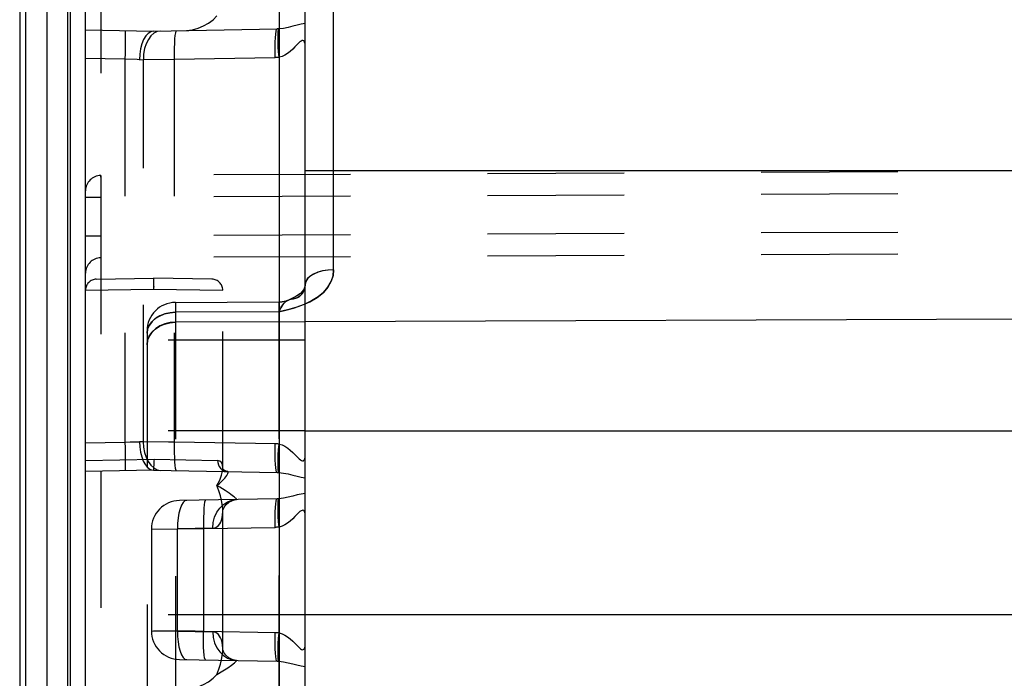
# Model space of a CAD drawing. Header units: inches. Extents: x 0 to 56.7, y 0 to 36.7.
# Tile 29 of 50: x 49.9 to 52.2, y 8.4 to 9.9. Entities that reach past the tile are written whole.
import ezdxf

# ---------------------------------------------------------------- set-up
doc = ezdxf.new("R2010")
doc.units = ezdxf.units.IN
doc.header["$LTSCALE"] = 3.116667
doc.header["$MEASUREMENT"] = 0
doc.linetypes.add('HIDDEN', pattern=[0.2, 0.1, -0.1])
doc.layers.add('_145643', color=7, linetype='CONTINUOUS')

msp = doc.modelspace()

# ---------------------------------------------------------------- linework, layer by layer
at = {"layer": '_145643', "color": 7, "linetype": 'Continuous'}
for p, q in [((50.083, 1.9296), (50.083, 11.3346)), ((50.583, 7.1003), (50.583, 11.2313)), ((49.933, 11.0693), (49.933, 2.1948))]:
    msp.add_line(p, q, dxfattribs=at)
at = {"layer": '_145643', "color": 9, "linetype": 'Continuous'}
for p, q in [((49.9946, 11.1098), (49.9946, 2.1544)), ((50.0424, 2.1448), (50.0424, 11.1193)), ((50.048, 11.1193), (50.048, 2.1448)), ((49.9469, 2.1741), (49.9469, 11.0901)), ((50.5237, 11.047), (50.5237, 7.1019)), ((50.6478, 9.3385), (50.6478, 10.1845)), ((54.223, 9.5643), (50.583, 9.5643)), ((50.583, 9.261), (50.594, 9.2657)), ((53.8347, 9.2314), (50.583, 9.2202)), ((50.583, 8.9717), (54.223, 8.9717)), ((54.223, 8.5524), (50.583, 8.5524))]:
    msp.add_line(p, q, dxfattribs=at)
at = {"layer": '_145643', "color": 8, "linetype": 'HIDDEN'}
for p, q in [((50.118, 10.0983), (50.118, 9.4159)), ((50.083, 9.8848), (50.238, 9.8821)), ((50.238, 9.8821), (50.5192, 9.887)), ((50.285, 9.818), (50.5147, 9.822)), ((50.1727, 9.8182), (50.083, 9.8198)), ((50.1727, 9.8182), (50.1727, 8.9459)), ((50.2059, 9.8171), (50.2147, 9.8174)), ((50.2147, 9.8174), (50.285, 9.818)), ((50.2147, 8.9468), (50.2147, 9.8174)), ((50.285, 9.818), (50.285, 8.9462)), ((53.8032, 9.5695), (50.1179, 9.5534)), ((50.1179, 9.5524), (50.1179, 9.5534)), ((50.1179, 9.5524), (50.118, 9.5034)), ((50.1178, 9.5312), (50.1179, 9.5034)), ((53.8032, 9.5195), (50.1179, 9.5034)), ((50.118, 9.5034), (50.083, 9.5034)), ((50.1179, 9.5034), (50.1179, 3.7608)), ((50.118, 9.5034), (50.118, 9.4159)), ((53.8031, 9.432), (50.118, 9.4159)), ((50.083, 9.4159), (50.118, 9.4159)), ((50.083, 9.4159), (50.118, 9.4159)), ((50.118, 9.4159), (50.1179, 9.3881)), ((50.118, 9.4159), (50.1179, 9.3659)), ((53.8032, 9.382), (50.1179, 9.3659)), ((50.1179, 9.3659), (50.1179, 9.3668)), ((50.1076, 9.3173), (50.238, 9.3196)), ((50.2379, 9.3157), (50.2379, 9.3122)), ((50.2379, 9.3122), (50.2379, 9.3079)), ((50.2379, 9.3079), (50.238, 9.3054)), ((50.371, 9.3173), (50.238, 9.3196)), ((50.083, 9.2923), (50.2378, 9.2946)), ((50.2378, 9.2946), (50.3955, 9.2923)), ((50.2393, 9.2946), (50.239, 9.2946)), ((50.3955, 8.8865), (50.3955, 9.2923)), ((50.2878, 9.2643), (50.5233, 9.2654)), ((50.2878, 9.2643), (50.2878, 3.9998)), ((50.5233, 9.2654), (50.5233, 3.9988)), ((50.5451, 9.2696), (50.5455, 9.2697)), ((50.5233, 9.2426), (50.2878, 9.2418)), ((50.583, 9.2202), (50.2878, 9.2192)), ((50.2244, 9.2035), (50.223, 9.1939)), ((50.223, 9.1994), (50.223, 4.0648)), ((50.583, 9.1784), (50.223, 9.1784)), ((50.2244, 9.1782), (50.223, 9.1679)), ((50.2283, 9.1881), (50.2244, 9.1782)), ((50.583, 8.9717), (50.223, 8.9717)), ((50.1849, 8.9464), (50.2059, 8.9471)), ((50.2147, 8.9468), (50.2059, 8.9471)), ((50.083, 8.9444), (50.1727, 8.9459)), ((50.1727, 8.9459), (50.1849, 8.9464)), ((50.083, 8.904), (50.2393, 8.9071)), ((50.2393, 8.9071), (50.3838, 8.9041)), ((50.238, 8.8821), (50.083, 8.8794)), ((50.238, 8.8821), (50.5192, 8.8772)), ((50.3946, 8.8942), (50.3923, 8.8994)), ((50.3955, 8.8875), (50.3946, 8.8942)), ((50.3955, 8.8865), (50.3955, 8.8875)), ((50.5192, 8.817), (50.2969, 8.8131)), ((50.3955, 8.475), (50.3955, 8.7892)), ((50.3955, 8.7892), (50.3955, 8.7892)), ((50.233, 8.7481), (50.2924, 8.7484)), ((50.233, 8.7481), (50.233, 8.5161)), ((50.2345, 8.7481), (50.3517, 8.7492)), ((50.3728, 8.7504), (50.2924, 8.7484)), ((50.2924, 8.5158), (50.2924, 8.7484)), ((50.3517, 8.7492), (50.5147, 8.752)), ((50.3517, 8.7492), (50.3517, 8.515)), ((50.583, 8.5524), (50.083, 8.5524)), ((50.233, 8.5161), (50.2924, 8.5158)), ((50.2924, 8.5158), (50.3728, 8.5138)), ((50.3955, 8.475), (50.3955, 8.475)), ((50.2969, 8.4511), (50.5192, 8.4472)), ((50.3092, 8.4521), (50.3134, 8.4508))]:
    msp.add_line(p, q, dxfattribs=at)
for points in [[(50.3127, 9.8834), (50.3266, 9.8852), (50.3397, 9.8886), (50.3518, 9.8939), (50.3631, 9.9005), (50.3733, 9.9082), (50.3821, 9.9171)], [(50.583, 9.8993), (50.5744, 9.8978), (50.5652, 9.8957), (50.5551, 9.8931), (50.5444, 9.8905), (50.5339, 9.8884), (50.5233, 9.8872)], [(50.1727, 9.8832), (50.1729, 9.882), (50.173, 9.8783), (50.1731, 9.8723), (50.1731, 9.8642), (50.1731, 9.8543), (50.173, 9.8431), (50.1729, 9.8309), (50.1727, 9.8182)], [(50.238, 9.8821), (50.2318, 9.8809), (50.2257, 9.8771), (50.2202, 9.8711), (50.2153, 9.863), (50.2114, 9.8532), (50.2084, 9.842), (50.2065, 9.8297), (50.2059, 9.8171)], [(50.2543, 9.8824), (50.2464, 9.881), (50.2389, 9.8772), (50.232, 9.8712), (50.226, 9.8631), (50.2211, 9.8533), (50.2175, 9.8422), (50.2153, 9.83), (50.2147, 9.8174)], [(50.2895, 9.883), (50.2884, 9.8817), (50.2875, 9.8781), (50.2866, 9.8724), (50.2859, 9.8646), (50.2853, 9.8549), (50.285, 9.8435), (50.2849, 9.8311), (50.285, 9.818)], [(50.5147, 9.822), (50.5146, 9.8346), (50.5147, 9.8465), (50.515, 9.8575), (50.5155, 9.8672), (50.5162, 9.8755), (50.5171, 9.8817), (50.5181, 9.8856), (50.5192, 9.887)], [(50.5233, 9.8872), (50.5226, 9.8871), (50.5219, 9.8871), (50.5213, 9.8871), (50.5206, 9.887), (50.5199, 9.887), (50.5192, 9.887)], [(50.5237, 9.8225), (50.5227, 9.8347), (50.5219, 9.8467), (50.5215, 9.8576), (50.5213, 9.8673), (50.5213, 9.8753), (50.5217, 9.8815), (50.5224, 9.8855), (50.5233, 9.8872)], [(50.5665, 9.8532), (50.5599, 9.8464), (50.5548, 9.8413), (50.5489, 9.836), (50.543, 9.8314), (50.5369, 9.8275), (50.5304, 9.8246), (50.5237, 9.8225)], [(50.583, 9.8485), (50.5828, 9.8527), (50.5821, 9.856), (50.5811, 9.8585), (50.5799, 9.86), (50.5782, 9.8608), (50.5761, 9.8607), (50.5738, 9.8596), (50.5713, 9.8578), (50.569, 9.8557), (50.5665, 9.8532)], [(50.5237, 9.8225), (50.5222, 9.8224), (50.5207, 9.8223), (50.5192, 9.8222), (50.5177, 9.8221), (50.5162, 9.822), (50.5147, 9.822)], [(50.2059, 9.8171), (50.2009, 9.8173), (50.1727, 9.8182)], [(50.1179, 9.5534), (50.1179, 9.5524), (50.1178, 9.5496), (50.1178, 9.5449), (50.1178, 9.5312)], [(50.1179, 9.5496), (50.1179, 9.5524), (50.1179, 9.5534)], [(50.6478, 9.3385), (50.6467, 9.3254), (50.6425, 9.3124), (50.6351, 9.2993), (50.625, 9.2871), (50.6125, 9.2767), (50.5978, 9.2676), (50.5807, 9.2598), (50.5621, 9.253), (50.5431, 9.2473), (50.5233, 9.2426)], [(50.6352, 9.3378), (50.6233, 9.336), (50.6124, 9.333), (50.6027, 9.3289), (50.5945, 9.3239), (50.5883, 9.318), (50.5844, 9.3116), (50.583, 9.3048)], [(50.238, 9.3196), (50.238, 9.3192), (50.238, 9.318), (50.2379, 9.3158), (50.2378, 9.3128), (50.2378, 9.2946)], [(50.238, 9.3196), (50.238, 9.3194), (50.238, 9.319), (50.2379, 9.3182), (50.2379, 9.3157)], [(50.238, 9.3054), (50.2381, 9.3028), (50.2382, 9.3001), (50.2381, 9.2974), (50.2378, 9.2946)], [(50.2388, 9.2946), (50.2383, 9.2946), (50.2381, 9.2946), (50.2378, 9.2946)], [(50.583, 9.3048), (50.5826, 9.2999), (50.5812, 9.2958), (50.5791, 9.292), (50.576, 9.2882), (50.5717, 9.2841), (50.566, 9.2799), (50.559, 9.2759), (50.5507, 9.2719), (50.5453, 9.2696)], [(50.5453, 9.2697), (50.5459, 9.2699), (50.5515, 9.2714), (50.5569, 9.2725), (50.5619, 9.2739), (50.5664, 9.2756), (50.5696, 9.2773), (50.5727, 9.2798), (50.5767, 9.2842), (50.5801, 9.2899), (50.5823, 9.2967), (50.5826, 9.2999)], [(50.583, 9.3048), (50.5824, 9.2972), (50.5803, 9.2904), (50.5766, 9.284), (50.5717, 9.2789), (50.5673, 9.2759), (50.5628, 9.2741), (50.5575, 9.2728), (50.5519, 9.2715), (50.5466, 9.2701), (50.5455, 9.2697)], [(50.583, 9.3048), (50.5826, 9.3002), (50.5814, 9.2962), (50.5795, 9.2926), (50.5766, 9.2888), (50.5724, 9.2848), (50.5668, 9.2805), (50.5597, 9.2763), (50.5512, 9.2721), (50.5455, 9.2697)], [(50.5453, 9.2696), (50.5415, 9.2678), (50.5368, 9.2643), (50.5323, 9.2593), (50.5278, 9.2521), (50.5233, 9.2426)], [(50.5233, 9.2426), (50.5287, 9.2536), (50.5343, 9.2616), (50.5401, 9.2669), (50.5451, 9.2696)], [(50.5233, 9.2426), (50.5395, 9.2463), (50.5567, 9.2514), (50.5755, 9.2578), (50.583, 9.261)], [(50.223, 9.1939), (50.2243, 9.2031), (50.2279, 9.212), (50.2336, 9.2201), (50.2414, 9.2273), (50.2511, 9.2333), (50.2625, 9.238), (50.2749, 9.2408), (50.288, 9.2418)], [(50.288, 9.2418), (50.2755, 9.2409), (50.2635, 9.2383), (50.2525, 9.234), (50.2428, 9.2283)], [(50.223, 9.1679), (50.2243, 9.1778), (50.2279, 9.1873), (50.2336, 9.1959), (50.2414, 9.2036), (50.2511, 9.2101), (50.2625, 9.2151), (50.2749, 9.2181), (50.288, 9.2192)], [(50.2428, 9.2283), (50.2345, 9.2211), (50.2283, 9.2127), (50.2244, 9.2035)], [(50.288, 9.2192), (50.2755, 9.2182), (50.2635, 9.2154), (50.2525, 9.2109)], [(50.2525, 9.2109), (50.2428, 9.2047), (50.2345, 9.197), (50.2283, 9.1881)], [(50.2059, 8.9471), (50.2065, 8.9353), (50.2082, 8.9235), (50.2109, 8.9125), (50.2146, 8.9026), (50.2193, 8.8943), (50.2248, 8.8879), (50.2312, 8.8836), (50.238, 8.8821)], [(50.2146, 8.9468), (50.2153, 8.9343), (50.2174, 8.9224), (50.2208, 8.9115), (50.2255, 8.9018), (50.2315, 8.8935), (50.2385, 8.8873), (50.2462, 8.8833), (50.2543, 8.8818)], [(50.285, 8.9462), (50.2723, 8.9463), (50.2147, 8.9468)], [(50.1727, 8.9459), (50.1729, 8.9333), (50.173, 8.9211), (50.1731, 8.9098), (50.1731, 8.9), (50.1731, 8.8919), (50.173, 8.8859), (50.1729, 8.8822), (50.1727, 8.8809)], [(50.285, 8.9462), (50.2849, 8.9336), (50.285, 8.9216), (50.2853, 8.9107), (50.2858, 8.901), (50.2865, 8.8927), (50.2874, 8.8865), (50.2884, 8.8825), (50.2895, 8.8812)], [(50.5237, 8.9417), (50.5222, 8.9418), (50.5207, 8.9419), (50.5192, 8.942), (50.5177, 8.9421), (50.5162, 8.9421), (50.285, 8.9462)], [(50.5192, 8.8772), (50.5181, 8.8784), (50.5171, 8.882), (50.5163, 8.8878), (50.5156, 8.8956), (50.515, 8.9053), (50.5147, 8.9166), (50.5146, 8.9291), (50.5147, 8.9422)], [(50.5233, 8.877), (50.5224, 8.8787), (50.5217, 8.8827), (50.5213, 8.8889), (50.5213, 8.8969), (50.5215, 8.9065), (50.5219, 8.9175), (50.5227, 8.9295), (50.5237, 8.9417)], [(50.5237, 8.9417), (50.5305, 8.9396), (50.5371, 8.9366), (50.5434, 8.9325), (50.5493, 8.9279), (50.555, 8.9227), (50.5599, 8.9178), (50.5633, 8.9142), (50.5663, 8.9112), (50.5695, 8.9081), (50.5725, 8.9055), (50.5751, 8.904), (50.5773, 8.9033), (50.579, 8.9036), (50.5803, 8.9047), (50.5813, 8.9061), (50.5821, 8.9083), (50.5828, 8.9115), (50.583, 8.9157)], [(50.2393, 8.9071), (50.2389, 8.9025), (50.2383, 8.8938)], [(50.3838, 8.9041), (50.3842, 8.8994), (50.3855, 8.8946), (50.3876, 8.8904), (50.3904, 8.8866), (50.3938, 8.8835), (50.3977, 8.8812), (50.402, 8.8797), (50.4064, 8.8792)], [(50.3923, 8.8994), (50.3887, 8.9026), (50.3838, 8.9041)], [(50.2383, 8.8938), (50.238, 8.89), (50.2381, 8.8869), (50.2381, 8.8844), (50.2381, 8.8827), (50.238, 8.8821)], [(50.3821, 8.8471), (50.3887, 8.8596), (50.3929, 8.8705), (50.395, 8.8797), (50.3955, 8.8865)], [(50.3957, 8.8866), (50.3955, 8.8871), (50.3955, 8.8865)], [(50.4064, 8.8792), (50.4046, 8.8793), (50.4015, 8.8804), (50.3986, 8.8824), (50.3966, 8.8847), (50.3957, 8.8864), (50.3957, 8.8866)], [(50.3821, 8.8471), (50.3878, 8.8518), (50.3926, 8.8563), (50.3966, 8.8603), (50.3999, 8.864), (50.4025, 8.8674), (50.4045, 8.8703), (50.406, 8.8729), (50.407, 8.875), (50.4075, 8.8768), (50.4076, 8.8781), (50.4072, 8.8789), (50.4064, 8.8792)], [(50.5192, 8.8772), (50.5199, 8.8772), (50.5206, 8.8771), (50.5213, 8.8771), (50.5219, 8.8771), (50.5226, 8.8771), (50.5233, 8.877)], [(50.5233, 8.877), (50.5339, 8.8757), (50.5444, 8.8736), (50.5551, 8.8711), (50.5652, 8.8685), (50.5744, 8.8664), (50.583, 8.8649)], [(50.3955, 8.7892), (50.3953, 8.7956), (50.3945, 8.8043), (50.3928, 8.8138), (50.3903, 8.8241), (50.3867, 8.8352), (50.3821, 8.8471)], [(50.4272, 8.8154), (50.4272, 8.8156), (50.4267, 8.8163), (50.4257, 8.8174), (50.4242, 8.8187), (50.4223, 8.8204), (50.4199, 8.8224), (50.4171, 8.8246), (50.4138, 8.8271), (50.41, 8.8298), (50.4057, 8.8328), (50.4007, 8.836), (50.3952, 8.8395), (50.389, 8.8432), (50.3821, 8.8471)], [(50.3134, 8.8134), (50.3092, 8.8121), (50.305, 8.8083), (50.3013, 8.8023)], [(50.3562, 8.8142), (50.3552, 8.8129), (50.3542, 8.8093), (50.3533, 8.8036), (50.3526, 8.7958), (50.3521, 8.786), (50.3517, 8.7747), (50.3516, 8.7623), (50.3517, 8.7492)], [(50.3728, 8.7504), (50.3738, 8.7629), (50.3769, 8.7751), (50.3819, 8.7863), (50.3886, 8.796), (50.3968, 8.8041), (50.4062, 8.8101), (50.4166, 8.814), (50.4271, 8.8154)], [(50.3955, 8.7892), (50.3956, 8.7897), (50.3963, 8.7929), (50.3986, 8.7981), (50.4032, 8.8042), (50.4097, 8.8097), (50.4173, 8.8135), (50.4247, 8.8152), (50.4271, 8.8154)], [(50.5147, 8.752), (50.5146, 8.7646), (50.5147, 8.7765), (50.515, 8.7875), (50.5155, 8.7972), (50.5162, 8.8055), (50.5171, 8.8117), (50.5181, 8.8156), (50.5192, 8.817)], [(50.5233, 8.8172), (50.5226, 8.8171), (50.5219, 8.8171), (50.5213, 8.8171), (50.5206, 8.817), (50.5199, 8.817), (50.5192, 8.817)], [(50.5237, 8.7525), (50.5227, 8.7647), (50.5219, 8.7767), (50.5215, 8.7876), (50.5213, 8.7973), (50.5213, 8.8053), (50.5217, 8.8115), (50.5224, 8.8155), (50.5233, 8.8172)], [(50.583, 8.8293), (50.5744, 8.8278), (50.5652, 8.8257), (50.5551, 8.8231), (50.5444, 8.8205), (50.5339, 8.8184), (50.5233, 8.8172)], [(50.3013, 8.8023), (50.2982, 8.7942), (50.2956, 8.7844)], [(50.583, 8.7785), (50.5828, 8.7827), (50.5821, 8.786), (50.5811, 8.7885), (50.5799, 8.79), (50.5782, 8.7908), (50.5761, 8.7907), (50.5738, 8.7896), (50.5713, 8.7878), (50.569, 8.7857), (50.5665, 8.7832)], [(50.2956, 8.7844), (50.2937, 8.7733), (50.2927, 8.761), (50.2924, 8.7484)], [(50.3728, 8.7504), (50.3764, 8.7508), (50.3798, 8.752), (50.3829, 8.7538), (50.3859, 8.7564), (50.3885, 8.7597), (50.3908, 8.7638), (50.3927, 8.7687), (50.3941, 8.7742), (50.3951, 8.7806), (50.3955, 8.7877), (50.3955, 8.7892)], [(50.5665, 8.7832), (50.5599, 8.7764), (50.5548, 8.7713), (50.5489, 8.766), (50.543, 8.7614), (50.5369, 8.7575), (50.5304, 8.7546), (50.5237, 8.7525)], [(50.5237, 8.7525), (50.5222, 8.7524), (50.5207, 8.7523), (50.5192, 8.7522), (50.5177, 8.7521), (50.5162, 8.752), (50.5147, 8.752)], [(50.3517, 8.515), (50.3327, 8.5152), (50.2387, 8.516)], [(50.2924, 8.5158), (50.2927, 8.5032), (50.2937, 8.4909), (50.2956, 8.4797)], [(50.3562, 8.45), (50.3552, 8.4513), (50.3542, 8.455), (50.3533, 8.461), (50.3526, 8.4691), (50.352, 8.4789), (50.3517, 8.4902), (50.3516, 8.5024), (50.3517, 8.515)], [(50.5237, 8.5117), (50.5222, 8.5118), (50.5207, 8.5119), (50.5192, 8.512), (50.5177, 8.5121), (50.5162, 8.5121), (50.3517, 8.515)], [(50.3728, 8.5138), (50.3738, 8.5013), (50.3769, 8.4891), (50.3819, 8.4779), (50.3886, 8.4682), (50.3968, 8.4601), (50.4062, 8.454), (50.4166, 8.4502), (50.4271, 8.4488)], [(50.3951, 8.4837), (50.3941, 8.49), (50.3927, 8.4956), (50.3907, 8.5005), (50.3884, 8.5045), (50.3858, 8.5078), (50.3829, 8.5104), (50.3797, 8.5122), (50.3763, 8.5134), (50.3728, 8.5138)], [(50.5192, 8.4472), (50.5181, 8.4484), (50.5171, 8.452), (50.5163, 8.4578), (50.5156, 8.4656), (50.515, 8.4753), (50.5147, 8.4866), (50.5146, 8.4991), (50.5147, 8.5122)], [(50.5233, 8.447), (50.5224, 8.4487), (50.5217, 8.4527), (50.5213, 8.4589), (50.5213, 8.4669), (50.5215, 8.4765), (50.5219, 8.4875), (50.5227, 8.4995), (50.5237, 8.5117)], [(50.5237, 8.5117), (50.5304, 8.5097), (50.5369, 8.5067), (50.5431, 8.5027), (50.549, 8.4981), (50.5548, 8.4929), (50.5597, 8.488), (50.5632, 8.4844), (50.5662, 8.4813), (50.5694, 8.4782), (50.5724, 8.4756), (50.575, 8.474), (50.5772, 8.4733), (50.5789, 8.4736), (50.5803, 8.4746), (50.5813, 8.4761), (50.5821, 8.4782), (50.5828, 8.4815), (50.583, 8.4857)], [(50.2956, 8.4797), (50.2982, 8.4699), (50.3013, 8.4619), (50.305, 8.4559), (50.3092, 8.4521)], [(50.3955, 8.475), (50.3955, 8.4765), (50.3951, 8.4837)], [(50.3821, 8.4171), (50.3867, 8.429), (50.3903, 8.4401), (50.3928, 8.4504), (50.3945, 8.4599), (50.3953, 8.4686), (50.3955, 8.475)], [(50.3962, 8.4718), (50.3956, 8.4746), (50.3955, 8.475)], [(50.4271, 8.4488), (50.4242, 8.449), (50.4166, 8.4509), (50.409, 8.4549), (50.4026, 8.4606), (50.3982, 8.4668), (50.3962, 8.4718)], [(50.3821, 8.4171), (50.3958, 8.425), (50.4069, 8.4323), (50.4157, 8.4384), (50.422, 8.4436), (50.4257, 8.4473), (50.4272, 8.4488)], [(50.5192, 8.4472), (50.5199, 8.4472), (50.5206, 8.4471), (50.5213, 8.4471), (50.5219, 8.4471), (50.5226, 8.4471), (50.5233, 8.447)], [(50.5233, 8.447), (50.534, 8.4457), (50.5445, 8.4436), (50.5547, 8.4411), (50.5645, 8.4386), (50.5739, 8.4365), (50.583, 8.4349)], [(50.3127, 8.3834), (50.3266, 8.3852), (50.3397, 8.3886), (50.3518, 8.3939), (50.3631, 8.4005), (50.3733, 8.4082), (50.3821, 8.4171)]]:
    msp.add_lwpolyline(points, dxfattribs=at)
at = {"layer": '_145643', "color": 9, "linetype": 'Continuous'}
for points in [[(50.6478, 9.3385), (50.6351, 9.3378), (50.6229, 9.3359), (50.6118, 9.3328), (50.602, 9.3286), (50.594, 9.3235), (50.588, 9.3177), (50.5843, 9.3114), (50.583, 9.3048)], [(50.594, 9.2657), (50.6106, 9.2756), (50.6247, 9.2868), (50.6351, 9.2991), (50.6424, 9.3121), (50.6466, 9.3251), (50.6478, 9.3385)]]:
    msp.add_lwpolyline(points, dxfattribs=at)
at = {"layer": '_145643', "color": 8, "linetype": 'HIDDEN'}
for centre, radius, start, end in [((50.118, 9.5184), 0.035, 90.25, 180), ((50.118, 9.3309), 0.035, 90.25, 180), ((50.108, 9.2923), 0.025, 91, 180), ((50.3705, 9.2923), 0.025, 0, 88.9886), ((50.288, 9.1993), 0.065, 90.25, 179.9888), ((50.523, 9.3254), 0.06, 270.25, 291.7494), ((50.298, 8.7481), 0.065, 91, 180), ((50.298, 8.5161), 0.065, 180.0005, 268.9995)]:
    msp.add_arc(centre, radius, start, end, dxfattribs=at)

doc.saveas('drawing.dxf')
